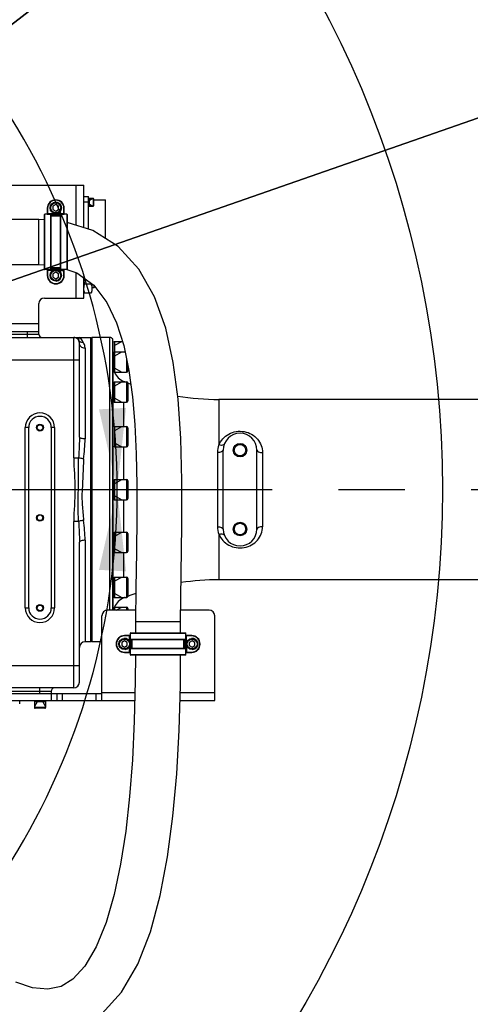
# Model space of a CAD drawing. Header units: millimetres. Extents: x 0 to 14268, y 0 to 10092.
# Tile 69 of 122: x 8060 to 8460, y 2017 to 2891. Entities that reach past the tile are written whole.
import ezdxf

# ---------------------------------------------------------------- set-up
doc = ezdxf.new("R2010")
doc.units = ezdxf.units.MM
doc.header["$LTSCALE"] = 784.74
doc.linetypes.add('CENTER', pattern=[0.6, 0.375, -0.075, 0.075, -0.075])
doc.layers.get('0').update_dxf_attribs({"linetype": 'CONTINUOUS'})
for name, color, linetype in [('204101000060_DXF_AXIS', 7, 'CONTINUOUS'), ('304103000039DXF_CONTINUOUS_LINE', 7, 'CONTINUOUS'), ('304103000191DXF_CONTINUOUS_LINE', 7, 'CONTINUOUS'), ('304104000630DXF_CONTINUOUS_LINE', 7, 'CONTINUOUS'), ('304105000432DXF_CONTINUOUS_LINE', 7, 'CONTINUOUS'), ('304105000433DXF_CONTINUOUS_LINE', 7, 'CONTINUOUS'), ('304109000016DXF_CONTINUOUS_LINE', 7, 'CONTINUOUS'), ('304110000696DXF_CONTINUOUS_LINE', 7, 'CONTINUOUS'), ('501023000016DXF_CONTINUOUS_LINE', 7, 'CONTINUOUS'), ('501023000027DXF_CONTINUOUS_LINE', 7, 'CONTINUOUS'), ('501023000035DXF_CONTINUOUS_LINE', 7, 'CONTINUOUS'), ('501023000078DXF_CONTINUOUS_LINE', 7, 'CONTINUOUS'), ('604006000001DXF_CONTINUOUS_LINE', 7, 'CONTINUOUS'), ('604006000006DXF_CONTINUOUS_LINE', 7, 'CONTINUOUS'), ('604006000008DXF_CONTINUOUS_LINE', 7, 'CONTINUOUS'), ('627001000013DXF_CONTINUOUS_LINE', 7, 'CONTINUOUS'), ('R210-1-XIANLDXF_CONTINUOUS_LINE', 7, 'CONTINUOUS'), ('运动范围-新_DXF_CONTINUOUS_LINE', 7, 'CONTINUOUS'), ('运动范围-新_DXF_DIMENSION', 7, 'CONTINUOUS')]:
    doc.layers.add(name, color=color, linetype=linetype)
doc.styles.get("Standard").update_dxf_attribs({"font": 'txt', "width": 0.7})
doc.dimstyles.new('DIMSTYLE_1', dxfattribs={"dimtxt": 108, "dimasz": 72, "dimexe": 1, "dimexo": 0, "dimgap": 4.5, "dimtad": 0, "dimtih": 1, "dimtoh": 1, "dimdec": 1, "dimdsep": 46, "dimtxsty": 'Standard', "dimblk": '_FILLED', "dimblk1": '_FILLED', "dimblk2": '_FILLED', "dimcen": 0.09, "dimclrt": 5, "dimazin": 2, "dimtp": 0.5, "dimtm": 0.5, "dimtfac": 1, "dimtdec": 65535, "dimtofl": 0, "dimtmove": 0, "dimatfit": 3, "dimldrblk": '_FILLED', "dimfxl": 0, "dimtolj": 1, "dimarcsym": 0})
doc.dimstyles.new('DIMSTYLE_6', dxfattribs={"dimtxt": 108, "dimasz": 72, "dimexe": 1, "dimexo": 0, "dimtad": 1, "dimdsep": 46, "dimtxsty": 'Standard', "dimblk": '_FILLED', "dimblk1": '_FILLED', "dimblk2": '_FILLED', "dimcen": 0.09, "dimclrt": 5, "dimazin": 2, "dimtp": 0.8, "dimtm": 0.8, "dimtfac": 1, "dimtofl": 0, "dimtmove": 0, "dimatfit": 3, "dimldrblk": '_FILLED', "dimfxl": 0, "dimtolj": 1, "dimarcsym": 0})
doc.dimstyles.new('DIMSTYLE_7', dxfattribs={"dimtxt": 108, "dimasz": 72, "dimexe": 1, "dimexo": 0, "dimtad": 1, "dimdsep": 46, "dimtxsty": 'Standard', "dimblk": '_FILLED', "dimblk1": '_FILLED', "dimblk2": '_FILLED', "dimcen": 0.09, "dimclrt": 5, "dimazin": 2, "dimtp": 2, "dimtm": 2, "dimtfac": 1, "dimtofl": 0, "dimtmove": 0, "dimatfit": 3, "dimldrblk": '_FILLED', "dimfxl": 0, "dimtolj": 1, "dimarcsym": 0})

# ---------------------------------------------------------------- blocks, each defined once
blk = doc.blocks.new('*D1')
at = {"layer": '运动范围-新_DXF_DIMENSION', "color": 2, "linetype": 'Continuous', "transparency": 16777216}
for start, end in [(100.63351, 165), (0, 63.53964)]:
    blk.add_arc((7521.37, 2473.77), 625.52, start, end, dxfattribs=at)
for points in [[(6928.38, 2707.79), (6917.17, 2635.66), (6951.16, 2700.26)], [(8130.76, 2544.96), (8146.88, 2473.77), (8154.72, 2546.34)]]:
    blk.add_solid(points, dxfattribs=at)
blk = doc.blocks.new('_FILLED')
at = {"color": 0, "linetype": 'ByBlock'}
blk.add_solid([(0, 0), (-1, 0.167), (-1, -0.167)], dxfattribs=at)
blk = doc.blocks.new('*D2')
at = {"layer": '运动范围-新_DXF_DIMENSION', "color": 2, "linetype": 'Continuous', "transparency": 16777216}
for start, end in [(296.46036, 360), (195, 259.36649)]:
    blk.add_arc((7521.37, 2473.77), 625.52, start, end, dxfattribs=at)
for points in [[(8154.72, 2401.2), (8146.88, 2473.77), (8130.76, 2402.58)], [(6951.16, 2247.28), (6917.17, 2311.87), (6928.38, 2239.75)]]:
    blk.add_solid(points, dxfattribs=at)
blk = doc.blocks.new('*D7')
at = {"layer": '运动范围-新_DXF_DIMENSION', "color": 2, "linetype": 'Continuous', "transparency": 16777216}
for p, q in [((7521.38, 2473.77), (8564, 3282.69)), ((8243.52, 3034.04), (7521.38, 2473.77)), ((8243.52, 3034.04), (8243.52, 3034.04))]:
    blk.add_line(p, q, dxfattribs=at)
at = {"layer": '运动范围-新_DXF_DIMENSION', "color": 2, "linetype": 'Continuous', "transparency": 16777216, "xscale": 72, "yscale": 72, "zscale": 72, "rotation": 217.805634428}
blk.add_blockref('_FILLED', (8243.52, 3034.04), dxfattribs=at)
blk = doc.blocks.new('*D8')
at = {"layer": '运动范围-新_DXF_DIMENSION', "color": 2, "linetype": 'Continuous', "transparency": 16777216}
for p, q in [((7521.38, 2473.77), (10628.18, 3556.87)), ((10055.22, 3357.12), (7521.38, 2473.77)), ((10055.22, 3357.12), (10055.22, 3357.12))]:
    blk.add_line(p, q, dxfattribs=at)
at = {"layer": '运动范围-新_DXF_DIMENSION', "color": 2, "linetype": 'Continuous', "transparency": 16777216, "xscale": 72, "yscale": 72, "zscale": 72, "rotation": 199.2197259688}
blk.add_blockref('_FILLED', (10055.22, 3357.12), dxfattribs=at)

msp = doc.modelspace()

# ---------------------------------------------------------------- linework, layer by layer
at = {"layer": '204101000060_DXF_AXIS', "color": 7, "linetype": 'CENTER'}
msp.add_line((7048.51, 2473.768), (9307.468, 2473.768), dxfattribs=at)
at = {"layer": '304103000039DXF_CONTINUOUS_LINE', "color": 7, "linetype": 'Continuous'}
for p, q in [((8124.383, 2608.768), (8123.383, 2607.768)), ((8140.383, 2608.768), (8124.383, 2608.768)), ((8124.383, 2608.768), (8124.383, 2338.768)), ((8142.883, 2366.768), (8142.883, 2607.426)), ((8143.383, 2569.081), (8143.383, 2578.145)), ((8143.383, 2529.339), (8143.383, 2551.591)), ((8560.205, 2553.768), (8237.191, 2553.768)), ((8143.383, 2482.565), (8143.383, 2511.849)), ((8240.883, 2438.768), (8240.883, 2508.768)), ((8270.883, 2438.768), (8270.883, 2508.768)), ((8143.383, 2435.686), (8143.383, 2464.97)), ((8143.383, 2395.945), (8143.383, 2418.196)), ((8560.205, 2393.768), (8237.191, 2393.768)), ((8143.383, 2369.39), (8143.383, 2378.454)), ((8124.383, 2338.768), (8123.383, 2339.768)), ((8133.383, 2338.768), (8124.383, 2338.768))]:
    msp.add_line(p, q, dxfattribs=at)
at = {"layer": '304103000039DXF_CONTINUOUS_LINE', "color": 9, "linetype": 'Continuous'}
for p, q in [((8140.383, 2366.768), (8140.383, 2608.768)), ((8152.885, 2569.388), (8152.885, 2569.776)), ((8152.885, 2529.646), (8152.885, 2551.388)), ((8237.191, 2553.768), (8237.191, 2513.405)), ((8152.885, 2482.768), (8152.885, 2511.646)), ((8235.854, 2506.709), (8235.854, 2440.826)), ((8275.883, 2506.709), (8275.883, 2440.826)), ((8152.885, 2435.889), (8152.885, 2464.768)), ((8237.191, 2434.13), (8237.191, 2393.768)), ((8152.885, 2396.147), (8152.885, 2417.889)), ((8152.885, 2377.759), (8152.885, 2378.147))]:
    msp.add_line(p, q, dxfattribs=at)
at = {"layer": '304103000039DXF_CONTINUOUS_LINE', "color": 7, "linetype": 'Continuous'}
for centre, radius in [((8255.883, 2508.768), 6), ((8255.883, 2508.768), 5.1), ((8255.883, 2438.768), 6), ((8255.883, 2438.768), 5.1)]:
    msp.add_circle(centre, radius, dxfattribs=at)
for centre, radius, start, end in [((8140.383, 2605.768), 3, 33.55731, 90), ((8158.383, 2583.732), 15, 202.52056, 248.496978), ((8237.191, 2783.768), 230, 248.496978, 248.783471), ((8237.191, 2783.768), 230, 249.40704, 250.103775), ((8237.191, 2783.768), 230, 260.842228, 270), ((8255.883, 2508.768), 15, 0, 180), ((8255.883, 2438.768), 15, 180, 360), ((8237.191, 2163.768), 230, 90, 98.422629), ((8158.383, 2363.803), 15, 111.503022, 157.47944), ((8237.191, 2163.768), 230, 111.216529, 111.503022), ((8237.191, 2163.768), 230, 108.730785, 110.59296)]:
    msp.add_arc(centre, radius, start, end, dxfattribs=at)
at = {"layer": '304103000039DXF_CONTINUOUS_LINE', "color": 9, "linetype": 'Continuous'}
for points, knots in [([(8237.191, 2513.405), (8238.799, 2517.381), (8245.428, 2524.608), (8259.742, 2526.765), (8272.42, 2519.915), (8275.883, 2510.95), (8275.883, 2506.709)], [0, 0, 0, 0, 0.2424386, 0.5074497, 0.7602331, 1, 1, 1, 1]), ([(8240.883, 2508.768), (8240.883, 2508.076), (8238.805, 2506.814), (8237.055, 2506.706), (8235.854, 2506.709)], [0, 0, 0, 0, 0.3653766, 1, 1, 1, 1]), ([(8241.864, 2514.104), (8241.769, 2513.853), (8240.521, 2512.597), (8238.522, 2513.023), (8237.191, 2513.405)], [0, 0, 0, 0, 0.1625616, 1, 1, 1, 1]), ([(8270.883, 2508.768), (8270.883, 2508.079), (8272.946, 2506.819), (8274.687, 2506.709), (8275.883, 2506.709)], [0, 0, 0, 0, 0.3653757, 1, 1, 1, 1]), ([(8235.854, 2440.826), (8237.055, 2440.829), (8238.805, 2440.722), (8240.883, 2439.459), (8240.883, 2438.768)], [0, 0, 0, 0, 0.6346171, 1, 1, 1, 1]), ([(8237.191, 2434.13), (8238.799, 2430.155), (8245.427, 2422.928), (8259.739, 2420.771), (8272.419, 2427.618), (8275.883, 2436.584), (8275.883, 2440.826)], [0, 0, 0, 0, 0.2424098, 0.5073895, 0.7601857, 1, 1, 1, 1]), ([(8275.883, 2440.826), (8274.687, 2440.826), (8272.946, 2440.716), (8270.883, 2439.456), (8270.883, 2438.768)], [0, 0, 0, 0, 0.6346249, 1, 1, 1, 1]), ([(8237.191, 2434.13), (8237.717, 2434.281), (8239.186, 2434.61), (8241.482, 2434.437), (8241.864, 2433.431)], [0, 0, 0, 0, 0.3371395, 1, 1, 1, 1])]:
    msp.add_open_spline(points, degree=3, knots=knots, dxfattribs=at)
for points in [[(8237.191, 2513.405), (8236.322, 2511.302), (8235.854, 2508.985), (8235.854, 2506.709)], [(8235.854, 2440.826), (8235.854, 2438.55), (8236.322, 2436.234), (8237.191, 2434.13)]]:
    msp.add_open_spline(points, degree=3, dxfattribs=at)
at = {"layer": '304103000191DXF_CONTINUOUS_LINE', "color": 9, "linetype": 'Continuous'}
for p, q in [((8067.383, 2608.768), (8067.383, 2613.768)), ((8007.383, 2611.768), (8077.383, 2611.768)), ((8108.383, 2502.07), (8108.383, 2608.768)), ((8118.383, 2599.125), (8118.383, 2518.749)), ((8113.383, 2588.768), (7987.383, 2588.768)), ((8068.383, 2528.768), (8065.383, 2528.768)), ((8065.383, 2368.768), (8065.383, 2528.768)), ((8091.383, 2528.768), (8088.383, 2528.768)), ((8091.383, 2528.768), (8091.383, 2368.768)), ((8108.383, 2502.07), (8112.681, 2502.07)), ((8112.681, 2445.466), (8108.383, 2445.466)), ((8108.383, 2297.768), (8108.383, 2445.466)), ((8118.383, 2428.786), (8118.383, 2338.768)), ((8065.383, 2368.768), (8068.383, 2368.768)), ((8088.383, 2368.768), (8091.383, 2368.768)), ((7987.383, 2317.768), (8113.383, 2317.768)), ((8078.383, 2292.768), (8078.383, 2297.768)), ((8088.383, 2294.768), (8018.383, 2294.768))]:
    msp.add_line(p, q, dxfattribs=at)
at = {"layer": '304103000191DXF_CONTINUOUS_LINE', "color": 7, "linetype": 'Continuous'}
for p, q in [((8077.383, 2611.768), (8077.383, 2613.768)), ((7987.383, 2608.768), (8123.383, 2608.768)), ((8112.658, 2606.36), (8113.089, 2607.79)), ((8113.089, 2607.79), (8113.383, 2608.768)), ((8113.383, 2520.415), (8113.383, 2603.768)), ((8123.383, 2338.768), (8123.383, 2608.768)), ((8068.383, 2368.768), (8068.383, 2528.768)), ((8088.383, 2528.768), (8088.383, 2368.768)), ((8113.383, 2302.768), (8113.383, 2427.12)), ((8123.383, 2338.768), (8118.383, 2338.768)), ((8108.383, 2297.768), (7987.383, 2297.768)), ((8088.383, 2294.768), (8088.383, 2292.768))]:
    msp.add_line(p, q, dxfattribs=at)
for centre, radius in [((8078.383, 2528.768), 3), ((8078.383, 2528.768), 2.5), ((8078.383, 2448.768), 3), ((8078.383, 2448.768), 2.5), ((8078.383, 2368.768), 3), ((8078.383, 2368.768), 2.5)]:
    msp.add_circle(centre, radius, dxfattribs=at)
for centre, radius, start, end in [((8080.383, 2611.768), 3, 180, 270), ((8108.383, 2603.768), 5, 0, 90.000002), ((8078.383, 2528.768), 10, 0, 180), ((8078.383, 2368.768), 10, 180, 360), ((8118.383, 2333.768), 5, 90, 180), ((8091.383, 2294.768), 3, 90, 180), ((8108.383, 2302.768), 5, 270, 360)]:
    msp.add_arc(centre, radius, start, end, dxfattribs=at)
at = {"layer": '304103000191DXF_CONTINUOUS_LINE', "color": 9, "linetype": 'Continuous'}
for centre, radius, start, end in [((8116.606, 2608.779), 4.633, 231.290862, 236.930235), ((8078.383, 2528.768), 13, 0, 180), ((8078.383, 2368.768), 13, 180, 360)]:
    msp.add_arc(centre, radius, start, end, dxfattribs=at)
at = {"layer": '304103000191DXF_CONTINUOUS_LINE', "color": 7, "linetype": 'Continuous'}
msp.add_open_spline([(8113.708, 2605.164), (8113.294, 2605.496), (8112.933, 2605.906), (8112.658, 2606.36)], degree=3, dxfattribs=at)
for points, knots in [([(8116.934, 2604.124), (8116.357, 2605.34), (8115.447, 2606.885), (8114.016, 2608.768), (8113.383, 2608.768)], [0, 0, 0, 0, 0.6801284, 1, 1, 1, 1]), ([(8112.681, 2445.466), (8112.076, 2454.879), (8112.41, 2469.055), (8112.536, 2485.568), (8112.52, 2494.998), (8112.433, 2499.728), (8112.681, 2502.07)], [0, 0, 0, 0, 0.4998864, 0.750173, 0.8751926, 1, 1, 1, 1]), ([(8116.979, 2501.059), (8116.534, 2501.111), (8115.081, 2501.333), (8113.61, 2501.633), (8112.681, 2502.07)], [0, 0, 0, 0, 0.303993, 1, 1, 1, 1]), ([(8116.979, 2501.059), (8116.681, 2491.953), (8116.324, 2480.563), (8115.425, 2466.885), (8116.084, 2457.785), (8116.796, 2451.005), (8116.979, 2446.476)], [0, 0, 0, 0, 0.5000351, 0.6258545, 0.7512724, 1, 1, 1, 1]), ([(8116.979, 2446.476), (8116.561, 2446.427), (8115.107, 2446.209), (8113.634, 2445.914), (8112.681, 2445.466)], [0, 0, 0, 0, 0.2855529, 1, 1, 1, 1])]:
    msp.add_open_spline(points, degree=3, knots=knots, dxfattribs=at)
at = {"layer": '304103000191DXF_CONTINUOUS_LINE', "color": 9, "linetype": 'Continuous'}
for points, knots in [([(8118.383, 2599.125), (8117.12, 2599.125), (8114.54, 2600.031), (8113.383, 2602.569), (8113.383, 2603.768)], [0, 0, 0, 0, 0.5130857, 1, 1, 1, 1]), ([(8118.383, 2599.125), (8118.383, 2599.6), (8118.251, 2601.348), (8117.612, 2603.046), (8116.934, 2604.124)], [0, 0, 0, 0, 0.2716124, 1, 1, 1, 1]), ([(8113.383, 2520.415), (8113.383, 2519.152), (8113.311, 2513.032), (8112.978, 2506.918), (8112.681, 2502.07)], [0, 0, 0, 0, 0.2063467, 1, 1, 1, 1]), ([(8118.383, 2518.749), (8117.193, 2518.749), (8115.62, 2518.842), (8113.383, 2519.789), (8113.383, 2520.415)], [0, 0, 0, 0, 0.65505, 1, 1, 1, 1]), ([(8108.383, 2502.07), (8108.383, 2492.63), (8110.383, 2473.768), (8108.383, 2454.906), (8108.383, 2445.466)], [0, 0, 0, 0, 0.4999993, 1, 1, 1, 1]), ([(8112.681, 2445.466), (8112.791, 2443.667), (8113.145, 2437.557), (8113.383, 2431.438), (8113.383, 2427.12)], [0, 0, 0, 0, 0.2945149, 1, 1, 1, 1]), ([(8118.383, 2428.786), (8117.193, 2428.786), (8115.62, 2428.693), (8113.383, 2427.746), (8113.383, 2427.12)], [0, 0, 0, 0, 0.6550472, 1, 1, 1, 1])]:
    msp.add_open_spline(points, degree=3, knots=knots, dxfattribs=at)
for points in [[(8116.934, 2604.125), (8115.948, 2604.084), (8114.904, 2604.358), (8114.078, 2604.897)], [(8116.979, 2501.059), (8117.726, 2506.927), (8118.383, 2512.834), (8118.383, 2518.749)], [(8118.383, 2428.786), (8118.383, 2434.701), (8117.726, 2440.608), (8116.979, 2446.476)]]:
    msp.add_open_spline(points, degree=3, dxfattribs=at)
at = {"layer": '304104000630DXF_CONTINUOUS_LINE', "color": 7, "linetype": 'Continuous'}
msp.add_line((8060.394, 2283.768), (8060.394, 2286.768), dxfattribs=at)
at = {"layer": '304105000432DXF_CONTINUOUS_LINE', "color": 7, "linetype": 'Continuous'}
for p, q in [((8133.383, 2286.768), (8133.383, 2361.768)), ((8163.254, 2366.768), (8138.383, 2366.768)), ((8228.383, 2366.768), (8203.28, 2366.768)), ((8233.383, 2286.768), (8233.383, 2361.768)), ((8013.383, 2292.768), (8133.383, 2292.768)), ((8093.383, 2292.768), (8093.383, 2286.768)), ((8013.383, 2286.768), (8162.553, 2286.768)), ((8202.558, 2286.768), (8233.383, 2286.768))]:
    msp.add_line(p, q, dxfattribs=at)
at = {"layer": '304105000432DXF_CONTINUOUS_LINE', "color": 9, "linetype": 'Continuous'}
for p, q in [((8088.383, 2292.768), (8088.383, 2286.768)), ((8098.383, 2286.768), (8098.383, 2292.768)), ((8128.383, 2286.768), (8128.383, 2292.768)), ((8133.383, 2293.768), (8162.728, 2293.768)), ((8202.755, 2293.768), (8233.383, 2293.768))]:
    msp.add_line(p, q, dxfattribs=at)
at = {"layer": '304105000432DXF_CONTINUOUS_LINE', "color": 7, "linetype": 'Continuous'}
for centre, start, end in [((8138.383, 2361.768), 90, 180), ((8228.383, 2361.768), 0, 90)]:
    msp.add_arc(centre, 5, start, end, dxfattribs=at)
at = {"layer": '304105000433DXF_CONTINUOUS_LINE', "color": 7, "linetype": 'Continuous'}
for p, q in [((8012.383, 2743.768), (8117.383, 2743.768)), ((8117.383, 2706.238), (8117.383, 2743.768)), ((8117.383, 2643.768), (8117.383, 2661.561)), ((8077.383, 2613.768), (8077.383, 2638.768)), ((8082.383, 2643.768), (8117.383, 2643.768)), ((8077.383, 2613.768), (8007.383, 2613.768))]:
    msp.add_line(p, q, dxfattribs=at)
at = {"layer": '304105000433DXF_CONTINUOUS_LINE', "color": 9, "linetype": 'Continuous'}
for p, q in [((8110.383, 2708.41), (8110.383, 2743.768)), ((8110.383, 2643.768), (8110.383, 2666.453)), ((8077.383, 2620.768), (8007.383, 2620.768))]:
    msp.add_line(p, q, dxfattribs=at)
at = {"layer": '304105000433DXF_CONTINUOUS_LINE', "color": 7, "linetype": 'Continuous'}
msp.add_arc((8082.383, 2638.768), 5, 90, 180, dxfattribs=at)
at = {"layer": '304109000016DXF_CONTINUOUS_LINE', "color": 7, "linetype": 'Continuous'}
for p, q in [((8082.383, 2669.368), (8082.383, 2717.768)), ((8088.083, 2718.068), (8082.683, 2718.068)), ((8084.883, 2723.368), (8084.883, 2718.068)), ((8085.183, 2718.568), (8099.583, 2718.568)), ((8088.383, 2669.368), (8088.383, 2717.768)), ((8096.383, 2717.768), (8096.383, 2669.368)), ((8102.083, 2718.068), (8096.683, 2718.068)), ((8099.883, 2718.068), (8099.883, 2723.368)), ((8102.383, 2717.768), (8102.383, 2669.368)), ((8096.383, 2716.514), (8088.383, 2716.514)), ((8096.383, 2716.468), (8088.383, 2716.468)), ((8088.083, 2669.068), (8082.683, 2669.068)), ((8084.883, 2669.068), (8084.883, 2663.768)), ((8090.988, 2668.568), (8085.183, 2668.568)), ((8096.383, 2670.668), (8088.383, 2670.668)), ((8096.383, 2670.622), (8088.383, 2670.622)), ((8099.583, 2668.568), (8093.778, 2668.568)), ((8102.083, 2669.068), (8096.683, 2669.068)), ((8099.883, 2663.768), (8099.883, 2669.068)), ((8158.683, 2344.268), (8153.383, 2344.268)), ((8158.183, 2338.163), (8158.183, 2343.968)), ((8158.683, 2341.068), (8158.683, 2346.468)), ((8158.983, 2346.768), (8207.383, 2346.768)), ((8207.683, 2341.068), (8207.683, 2346.468)), ((8212.983, 2344.268), (8207.683, 2344.268)), ((8208.183, 2343.968), (8208.183, 2329.568)), ((8158.183, 2329.568), (8158.183, 2335.373)), ((8158.983, 2340.768), (8207.383, 2340.768)), ((8207.383, 2332.768), (8158.983, 2332.768)), ((8160.237, 2332.768), (8160.237, 2340.768)), ((8160.283, 2332.768), (8160.283, 2340.768)), ((8206.083, 2332.768), (8206.083, 2340.768)), ((8206.129, 2332.768), (8206.129, 2340.768)), ((8153.383, 2329.268), (8158.683, 2329.268)), ((8158.683, 2327.068), (8158.683, 2332.468)), ((8207.383, 2326.768), (8158.983, 2326.768)), ((8207.683, 2327.068), (8207.683, 2332.468)), ((8207.683, 2329.268), (8212.983, 2329.268))]:
    msp.add_line(p, q, dxfattribs=at)
at = {"layer": '304109000016DXF_CONTINUOUS_LINE', "color": 9, "linetype": 'Continuous'}
for p, q in [((8082.683, 2669.068), (8082.683, 2718.068)), ((8085.183, 2723.368), (8084.883, 2723.368)), ((8084.883, 2718.868), (8091.398, 2718.868)), ((8084.883, 2718.268), (8099.883, 2718.268)), ((8085.183, 2723.368), (8085.183, 2718.068)), ((8088.083, 2669.068), (8088.083, 2718.068)), ((8096.383, 2717.468), (8088.383, 2717.468)), ((8093.368, 2718.868), (8099.883, 2718.868)), ((8096.683, 2718.068), (8096.683, 2669.068)), ((8099.583, 2723.368), (8099.883, 2723.368)), ((8099.583, 2718.068), (8099.583, 2723.368)), ((8102.083, 2718.068), (8102.083, 2669.068)), ((8084.883, 2668.868), (8099.883, 2668.868)), ((8090.205, 2668.268), (8084.883, 2668.268)), ((8085.183, 2669.068), (8085.183, 2663.768)), ((8096.383, 2669.668), (8088.383, 2669.668)), ((8094.56, 2668.268), (8099.883, 2668.268)), ((8099.583, 2663.768), (8099.583, 2669.068)), ((8085.183, 2663.768), (8084.883, 2663.768)), ((8099.583, 2663.768), (8099.883, 2663.768)), ((8153.383, 2343.968), (8153.383, 2344.268)), ((8158.683, 2343.968), (8153.383, 2343.968)), ((8157.883, 2338.945), (8157.883, 2344.268)), ((8158.483, 2329.268), (8158.483, 2344.268)), ((8158.683, 2346.468), (8207.683, 2346.468)), ((8212.983, 2343.968), (8207.683, 2343.968)), ((8207.883, 2329.268), (8207.883, 2344.268)), ((8208.483, 2337.751), (8208.483, 2344.268)), ((8212.983, 2343.968), (8212.983, 2344.268)), ((8157.883, 2329.268), (8157.883, 2334.59)), ((8158.683, 2341.068), (8207.683, 2341.068)), ((8159.283, 2332.768), (8159.283, 2340.768)), ((8207.083, 2332.768), (8207.083, 2340.768)), ((8208.483, 2335.784), (8208.483, 2329.268)), ((8153.383, 2329.568), (8158.683, 2329.568)), ((8153.383, 2329.568), (8153.383, 2329.268)), ((8207.683, 2332.468), (8158.683, 2332.468)), ((8207.683, 2327.068), (8158.683, 2327.068)), ((8207.683, 2329.568), (8212.983, 2329.568)), ((8212.983, 2329.568), (8212.983, 2329.268))]:
    msp.add_line(p, q, dxfattribs=at)
at = {"layer": '304109000016DXF_CONTINUOUS_LINE', "color": 7, "linetype": 'Continuous'}
for centre, radius, start, end in [((8092.383, 2723.368), 7.5, 0, 180), ((8082.683, 2717.768), 0.3, 90, 180), ((8085.183, 2718.868), 0.3, 180, 270), ((8088.083, 2717.768), 0.3, 0, 90), ((8096.683, 2717.768), 0.3, 90, 180), ((8099.583, 2718.868), 0.3, 270, 360), ((8102.083, 2717.768), 0.3, 0, 90), ((8082.683, 2669.368), 0.3, 180, 270), ((8085.183, 2668.268), 0.3, 90, 180), ((8088.083, 2669.368), 0.3, 270, 360), ((8096.683, 2669.368), 0.3, 180, 270), ((8099.583, 2668.268), 0.3, 0, 90), ((8102.083, 2669.368), 0.3, 270, 360), ((8092.383, 2663.768), 7.5, 180, 360), ((8153.383, 2336.768), 7.5, 90, 270), ((8157.883, 2343.968), 0.3, 0, 90), ((8158.983, 2346.468), 0.3, 90, 180), ((8207.383, 2346.468), 0.3, 0, 90), ((8208.483, 2343.968), 0.3, 90, 180), ((8212.983, 2336.768), 7.5, 270, 90), ((8158.983, 2341.068), 0.3, 180, 270), ((8158.983, 2332.468), 0.3, 90, 180), ((8207.383, 2341.068), 0.3, 270, 360), ((8207.383, 2332.468), 0.3, 0, 90), ((8157.883, 2329.568), 0.3, 270, 360), ((8158.983, 2327.068), 0.3, 180, 270), ((8207.383, 2327.068), 0.3, 270, 360), ((8208.483, 2329.568), 0.3, 180, 270)]:
    msp.add_arc(centre, radius, start, end, dxfattribs=at)
at = {"layer": '304109000016DXF_CONTINUOUS_LINE', "color": 9, "linetype": 'Continuous'}
for centre, start, end in [((8092.383, 2723.368), 0, 180), ((8092.383, 2663.768), 180, 360), ((8153.383, 2336.768), 90, 270), ((8212.983, 2336.768), 270, 90)]:
    msp.add_arc(centre, 7.2, start, end, dxfattribs=at)
at = {"layer": '304110000696DXF_CONTINUOUS_LINE', "color": 7, "linetype": 'Continuous'}
for p, q in [((8117.383, 2733.768), (8121.383, 2733.768)), ((8121.383, 2704.997), (8121.383, 2733.768)), ((8125.883, 2730.768), (8136.383, 2730.768)), ((8136.383, 2696.716), (8136.383, 2730.768))]:
    msp.add_line(p, q, dxfattribs=at)
at = {"layer": '304110000696DXF_CONTINUOUS_LINE', "color": 9, "linetype": 'Continuous'}
msp.add_line((8121.383, 2728.768), (8117.383, 2728.768), dxfattribs=at)
at = {"layer": '501023000016DXF_CONTINUOUS_LINE', "color": 7, "linetype": 'Continuous'}
for p, q in [((8121.883, 2732.268), (8125.483, 2732.268)), ((8121.883, 2732.268), (8121.883, 2725.268)), ((8125.883, 2731.868), (8125.883, 2725.668)), ((8121.883, 2725.268), (8125.483, 2725.268))]:
    msp.add_line(p, q, dxfattribs=at)
at = {"layer": '501023000016DXF_CONTINUOUS_LINE', "color": 2, "linetype": 'Continuous'}
for p, q in [((8122.383, 2730.556), (8125.347, 2732.268)), ((8122.383, 2726.979), (8125.347, 2725.268))]:
    msp.add_line(p, q, dxfattribs=at)
at = {"layer": '501023000016DXF_CONTINUOUS_LINE', "color": 9, "linetype": 'Continuous'}
msp.add_line((8125.483, 2732.268), (8125.483, 2725.268), dxfattribs=at)
at = {"layer": '501023000016DXF_CONTINUOUS_LINE', "color": 7, "linetype": 'Continuous'}
for centre, start, end in [((8125.483, 2731.868), 0, 90), ((8125.483, 2725.668), 270, 360)]:
    msp.add_arc(centre, 0.4, start, end, dxfattribs=at)
at = {"layer": '501023000027DXF_CONTINUOUS_LINE', "color": 7, "linetype": 'Continuous'}
for p, q in [((8092.383, 2726.654), (8089.883, 2725.211)), ((8094.883, 2725.211), (8092.383, 2726.654)), ((8089.883, 2725.211), (8089.883, 2722.324)), ((8089.883, 2722.324), (8092.383, 2720.881)), ((8092.383, 2720.881), (8094.883, 2722.324)), ((8094.883, 2722.324), (8094.883, 2725.211)), ((8092.383, 2666.654), (8089.883, 2665.211)), ((8089.883, 2665.211), (8089.883, 2662.324)), ((8094.883, 2665.211), (8092.383, 2666.654)), ((8094.883, 2662.324), (8094.883, 2665.211)), ((8089.883, 2662.324), (8092.383, 2660.881)), ((8092.383, 2660.881), (8094.883, 2662.324)), ((8153.383, 2339.654), (8150.883, 2338.211)), ((8150.883, 2338.211), (8150.883, 2335.324)), ((8150.883, 2335.324), (8153.383, 2333.881)), ((8155.883, 2338.211), (8153.383, 2339.654)), ((8153.383, 2333.881), (8155.883, 2335.324)), ((8155.883, 2335.324), (8155.883, 2338.211)), ((8213.383, 2339.654), (8210.883, 2338.211)), ((8210.883, 2338.211), (8210.883, 2335.324)), ((8210.883, 2335.324), (8213.383, 2333.881)), ((8215.883, 2338.211), (8213.383, 2339.654)), ((8213.383, 2333.881), (8215.883, 2335.324)), ((8215.883, 2335.324), (8215.883, 2338.211))]:
    msp.add_line(p, q, dxfattribs=at)
for centre in [(8092.383, 2723.768), (8092.383, 2663.768), (8153.383, 2336.768), (8213.383, 2336.768)]:
    msp.add_circle(centre, 5, dxfattribs=at)
at = {"layer": '501023000027DXF_CONTINUOUS_LINE', "color": 9, "linetype": 'Continuous'}
for centre in [(8092.383, 2723.768), (8092.383, 2663.768), (8153.383, 2336.768), (8213.383, 2336.768)]:
    msp.add_circle(centre, 4.4, dxfattribs=at)
at = {"layer": '501023000035DXF_CONTINUOUS_LINE', "color": 7, "linetype": 'Continuous'}
for p, q in [((8144.383, 2605.268), (8151.469, 2605.268)), ((8144.383, 2605.267), (8144.383, 2595.943)), ((8144.383, 2595.943), (8153.834, 2595.943)), ((8144.383, 2595.943), (8144.383, 2577.943)), ((8144.383, 2577.943), (8155.183, 2577.943)), ((8156.383, 2583.895), (8156.383, 2579.143)), ((8144.383, 2569.388), (8155.183, 2569.388)), ((8144.383, 2569.388), (8144.383, 2551.388)), ((8156.383, 2568.188), (8156.383, 2552.588)), ((8144.383, 2551.388), (8155.183, 2551.388)), ((8144.383, 2529.646), (8155.183, 2529.646)), ((8144.383, 2529.646), (8144.383, 2511.646)), ((8156.383, 2528.446), (8156.383, 2512.846)), ((8144.383, 2511.646), (8155.183, 2511.646)), ((8144.383, 2482.768), (8155.183, 2482.768)), ((8144.383, 2482.767), (8144.383, 2464.768)), ((8156.383, 2481.568), (8156.383, 2465.968)), ((8144.383, 2464.768), (8155.183, 2464.768)), ((8144.383, 2435.889), (8155.183, 2435.889)), ((8144.383, 2435.889), (8144.383, 2417.889)), ((8156.383, 2434.689), (8156.383, 2419.089)), ((8144.383, 2417.889), (8155.183, 2417.889)), ((8144.383, 2396.147), (8155.183, 2396.147)), ((8144.383, 2396.147), (8144.383, 2378.147)), ((8156.383, 2394.947), (8156.383, 2379.349)), ((8144.383, 2378.147), (8155.183, 2378.147)), ((8144.383, 2369.592), (8155.183, 2369.592)), ((8144.383, 2369.592), (8144.383, 2366.768)), ((8156.383, 2368.392), (8156.383, 2366.768))]:
    msp.add_line(p, q, dxfattribs=at)
at = {"layer": '501023000035DXF_CONTINUOUS_LINE', "color": 2, "linetype": 'Continuous'}
for p, q in [((8144.883, 2601.806), (8150.878, 2605.268)), ((8144.883, 2592.482), (8150.878, 2595.943)), ((8144.883, 2581.404), (8150.878, 2577.943)), ((8144.883, 2565.927), (8150.878, 2569.388)), ((8144.883, 2554.85), (8150.878, 2551.388)), ((8144.883, 2526.185), (8150.878, 2529.646)), ((8144.883, 2515.108), (8150.878, 2511.646)), ((8144.883, 2479.306), (8150.878, 2482.768)), ((8144.883, 2468.229), (8150.878, 2464.768)), ((8144.883, 2432.428), (8150.878, 2435.889)), ((8144.883, 2421.35), (8150.878, 2417.889)), ((8144.883, 2392.686), (8150.878, 2396.147)), ((8144.883, 2381.608), (8150.878, 2378.147)), ((8145.985, 2366.768), (8150.878, 2369.592))]:
    msp.add_line(p, q, dxfattribs=at)
at = {"layer": '501023000035DXF_CONTINUOUS_LINE', "color": 9, "linetype": 'Continuous'}
for p, q in [((8155.183, 2589.568), (8155.183, 2577.943)), ((8155.183, 2569.388), (8155.183, 2551.388)), ((8155.183, 2529.646), (8155.183, 2511.646)), ((8155.183, 2482.768), (8155.183, 2464.768)), ((8155.183, 2435.889), (8155.183, 2417.889)), ((8155.183, 2396.147), (8155.183, 2378.147)), ((8155.183, 2369.592), (8155.183, 2366.768))]:
    msp.add_line(p, q, dxfattribs=at)
at = {"layer": '501023000035DXF_CONTINUOUS_LINE', "color": 7, "linetype": 'Continuous'}
for centre, start, end in [((8155.183, 2579.143), 270, 360), ((8155.183, 2568.188), 0, 90), ((8155.183, 2552.588), 270, 360), ((8155.183, 2528.446), 0, 90), ((8155.183, 2512.846), 270, 360), ((8155.183, 2481.568), 0, 90), ((8155.183, 2465.968), 270, 360), ((8155.183, 2434.689), 0, 90), ((8155.183, 2419.089), 270, 360), ((8155.183, 2394.947), 0, 90), ((8155.183, 2379.347), 270, 360), ((8155.183, 2368.392), 0, 90)]:
    msp.add_arc(centre, 1.2, start, end, dxfattribs=at)
at = {"layer": '501023000078DXF_CONTINUOUS_LINE', "color": 7, "linetype": 'Continuous'}
for p, q in [((8083.383, 2285.768), (8073.383, 2285.768)), ((8073.383, 2285.768), (8073.383, 2280.368)), ((8083.383, 2285.768), (8083.383, 2280.368)), ((8082.783, 2279.768), (8073.983, 2279.768))]:
    msp.add_line(p, q, dxfattribs=at)
at = {"layer": '501023000078DXF_CONTINUOUS_LINE', "color": 2, "linetype": 'Continuous'}
for p, q in [((8075.752, 2285.368), (8073.383, 2281.264)), ((8081.014, 2285.368), (8083.383, 2281.264))]:
    msp.add_line(p, q, dxfattribs=at)
at = {"layer": '501023000078DXF_CONTINUOUS_LINE', "color": 9, "linetype": 'Continuous'}
msp.add_line((8083.383, 2280.368), (8073.383, 2280.368), dxfattribs=at)
at = {"layer": '501023000078DXF_CONTINUOUS_LINE', "color": 7, "linetype": 'Continuous'}
for centre, start, end in [((8073.983, 2280.368), 180, 270), ((8082.783, 2280.368), 270, 360)]:
    msp.add_arc(centre, 0.6, start, end, dxfattribs=at)
at = {"layer": '604006000001DXF_CONTINUOUS_LINE', "color": 7, "linetype": 'Continuous'}
for p, q in [((8121.832, 2732.268), (8121.383, 2732.049)), ((8121.832, 2732.268), (8121.832, 2725.268)), ((8121.883, 2732.164), (8121.832, 2732.268)), ((8121.832, 2725.268), (8121.383, 2725.486)), ((8121.883, 2725.371), (8121.832, 2725.268))]:
    msp.add_line(p, q, dxfattribs=at)
at = {"layer": '604006000006DXF_CONTINUOUS_LINE', "color": 7, "linetype": 'Continuous'}
for p, q in [((8073.66, 2286.768), (8073.383, 2285.807)), ((8073.383, 2285.807), (8083.383, 2285.807)), ((8073.383, 2285.807), (8073.519, 2285.768)), ((8083.106, 2286.768), (8083.383, 2285.807)), ((8083.383, 2285.807), (8083.247, 2285.768))]:
    msp.add_line(p, q, dxfattribs=at)
for centre in [(8092.383, 2723.768), (8092.383, 2663.768), (8153.383, 2336.768), (8213.383, 2336.768)]:
    msp.add_arc(centre, 5, 275.346061, 95.346061, dxfattribs=at)
at = {"layer": '604006000008DXF_CONTINUOUS_LINE', "color": 7, "linetype": 'Continuous'}
for p, q in [((8142.883, 2604.961), (8144.351, 2605.268)), ((8144.351, 2605.268), (8144.351, 2595.943)), ((8144.352, 2605.261), (8144.383, 2605.116)), ((8142.883, 2595.636), (8144.351, 2595.943)), ((8144.351, 2577.943), (8144.351, 2595.943)), ((8144.352, 2595.936), (8144.383, 2595.791)), ((8142.883, 2578.25), (8144.351, 2577.943)), ((8144.352, 2577.949), (8144.383, 2578.095)), ((8142.883, 2569.081), (8144.351, 2569.388)), ((8144.351, 2551.388), (8144.351, 2569.388)), ((8144.352, 2569.382), (8144.383, 2569.236)), ((8142.883, 2551.695), (8144.351, 2551.388)), ((8144.352, 2551.395), (8144.383, 2551.54)), ((8144.351, 2529.646), (8142.883, 2529.339)), ((8144.351, 2529.646), (8144.351, 2511.646)), ((8144.383, 2529.494), (8144.352, 2529.64)), ((8144.351, 2511.646), (8142.883, 2511.953)), ((8144.383, 2511.798), (8144.352, 2511.653)), ((8142.883, 2482.461), (8144.351, 2482.768)), ((8144.351, 2464.768), (8144.351, 2482.768)), ((8144.352, 2482.761), (8144.383, 2482.616)), ((8142.883, 2465.075), (8144.351, 2464.768)), ((8144.352, 2464.774), (8144.383, 2464.919)), ((8142.883, 2435.582), (8144.351, 2435.889)), ((8144.351, 2417.889), (8144.351, 2435.889)), ((8144.352, 2435.883), (8144.383, 2435.737)), ((8142.883, 2418.196), (8144.351, 2417.889)), ((8144.352, 2417.895), (8144.383, 2418.041)), ((8142.883, 2395.84), (8144.351, 2396.147)), ((8144.351, 2378.147), (8144.351, 2396.147)), ((8144.352, 2396.141), (8144.383, 2395.995)), ((8142.883, 2378.454), (8144.351, 2378.147)), ((8144.352, 2378.154), (8144.383, 2378.299)), ((8142.883, 2369.285), (8144.351, 2369.592)), ((8144.351, 2366.768), (8144.351, 2369.592)), ((8144.352, 2369.586), (8144.383, 2369.441))]:
    msp.add_line(p, q, dxfattribs=at)
at = {"layer": '627001000013DXF_CONTINUOUS_LINE', "color": 7, "linetype": 'Continuous'}
for p, q in [((8123.823, 2655.973), (8117.942, 2655.973)), ((8124.383, 2656.353), (8124.383, 2650.268)), ((8117.383, 2650.268), (8117.942, 2648.179)), ((8123.823, 2648.179), (8117.942, 2648.179)), ((8124.383, 2650.268), (8123.823, 2648.179)), ((8126.219, 2652.768), (8124.383, 2652.768)), ((8126.219, 2654.897), (8126.219, 2652.768)), ((8126.833, 2653.381), (8126.219, 2652.768)), ((8126.833, 2654.087), (8126.833, 2653.381))]:
    msp.add_line(p, q, dxfattribs=at)
for centre, radius, start, end in [((8168.505, 2663.776), 51.122, 180.008907, 182.528541), ((8047.696, 2666.177), 76.808, 352.365929, 352.91457)]:
    msp.add_arc(centre, radius, start, end, dxfattribs=at)
for points, knots in [([(8117.383, 2652.076), (8117.383, 2653.058), (8117.545, 2654.375), (8117.856, 2655.652), (8117.942, 2655.973)], [0, 0, 0, 0, 0.7468164, 1, 1, 1, 1]), ([(8123.823, 2655.973), (8123.909, 2655.652), (8124.221, 2654.375), (8124.383, 2653.058), (8124.383, 2652.076)], [0, 0, 0, 0, 0.2531836, 1, 1, 1, 1]), ([(8124.383, 2652.076), (8124.383, 2651.095), (8124.221, 2649.777), (8123.909, 2648.501), (8123.823, 2648.179)], [0, 0, 0, 0, 0.7468164, 1, 1, 1, 1])]:
    msp.add_open_spline(points, degree=3, knots=knots, dxfattribs=at)
for points in [[(8117.942, 2655.973), (8117.696, 2657.814), (8117.514, 2659.665), (8117.433, 2661.52)], [(8117.508, 2650.282), (8117.427, 2650.876), (8117.383, 2651.477), (8117.383, 2652.076)], [(8117.942, 2648.179), (8117.757, 2648.871), (8117.606, 2649.573), (8117.508, 2650.282)]]:
    msp.add_open_spline(points, degree=3, dxfattribs=at)
at = {"layer": 'R210-1-XIANLDXF_CONTINUOUS_LINE', "color": 7, "linetype": 'Continuous'}
for p, q in [((8077.383, 2713.568), (8012.383, 2713.568)), ((8082.383, 2713.14), (8077.383, 2713.568)), ((8012.383, 2673.568), (8077.383, 2673.568)), ((8077.383, 2673.568), (8082.414, 2673.13)), ((8152.651, 2601.539), (8157.297, 2579.572)), ((8163.183, 2356.768), (8163.183, 2346.768)), ((8203.183, 2346.768), (8203.183, 2356.768))]:
    msp.add_line(p, q, dxfattribs=at)
at = {"layer": 'R210-1-XIANLDXF_CONTINUOUS_LINE', "color": 9, "linetype": 'Continuous'}
for p, q in [((8077.383, 2673.568), (8077.383, 2713.568)), ((8163.183, 2356.768), (8203.183, 2356.768))]:
    msp.add_line(p, q, dxfattribs=at)
at = {"layer": 'R210-1-XIANLDXF_CONTINUOUS_LINE', "color": 7, "linetype": 'Continuous'}
for points in [[(8203.183, 2356.768), (8203.594, 2399.028), (8204.223, 2441.941), (8204.31, 2481.854), (8203.371, 2519.095), (8200.976, 2553.983), (8196.667, 2586.655), (8189.909, 2616.984), (8180.016, 2644.759), (8166.183, 2669.252), (8147.868, 2689.392), (8125.302, 2703.782), (8102.383, 2710.891)], [(8102.317, 2669.173), (8111.16, 2666.191), (8126.065, 2655.101), (8137.582, 2639.894), (8146.245, 2621.748), (8152.651, 2601.539)], [(8157.297, 2579.572), (8160.53, 2556.233), (8162.641, 2531.557), (8163.852, 2505.491), (8164.341, 2478.059), (8164.285, 2449.153), (8163.881, 2418.625), (8163.394, 2386.392), (8163.183, 2356.768)], [(8163.148, 2326.762), (8162.989, 2304.181), (8162.093, 2268.363), (8160.414, 2234.094), (8157.893, 2201.562), (8154.423, 2170.63), (8149.874, 2141.442), (8144.123, 2114.406), (8136.971, 2089.764), (8128.271, 2068.218), (8118.206, 2051.028), (8107.621, 2039.363), (8097.05, 2032.909), (8085.374, 2030.392), (8071.845, 2031.749), (8057.07, 2036.73)], [(8133.229, 2008.685), (8150.782, 2027.807), (8165.138, 2052.605), (8176.368, 2081.484), (8185.016, 2113.517), (8191.53, 2147.829), (8196.312, 2183.933), (8199.666, 2221.556), (8201.81, 2260.276), (8202.928, 2299.912), (8203.143, 2326.774)]]:
    msp.add_lwpolyline(points, dxfattribs=at)
at = {"layer": '运动范围-新_DXF_CONTINUOUS_LINE', "color": 2, "linetype": 'Continuous'}
msp.add_circle((7521.383, 2473.768), 914, dxfattribs=at)

# ---------------------------------------------------------------- dimensions: what is measured, and where the dimension line sits
at = {"layer": '运动范围-新_DXF_DIMENSION', "color": 2, "linetype": 'Continuous'}
for mpoint, dimstyle, picture, middle in [((10055.218, 3357.123), 'DIMSTYLE_7', '*D8', (10119.59, 3408.158)), ((8243.523, 3034.044), 'DIMSTYLE_6', '*D7', (8308.529, 3118.652))]:
    dim = msp.add_radius_dim(center=(7521.383, 2473.768), mpoint=mpoint, text='R<>', dimstyle=dimstyle, override={"dimpost": '<>'}, dxfattribs=at)
    dim.commit()
    dim.dimension.update_dxf_attribs({"geometry": picture, "text_midpoint": middle, "dimtype": 164})
for base, line1, line2, picture, middle in [((7603.014, 3093.932), ((8140.628, 2473.768), (8146.884, 2473.768)), ((6923.207, 2634.044), (6917.165, 2635.663)), '*D1', (7459.943, 3039.932)), ((7603.014, 1853.603), ((6923.207, 2313.491), (6917.165, 2311.872)), ((8140.628, 2473.768), (8146.884, 2473.768)), '*D2', (7459.943, 1799.603))]:
    dim = msp.add_angular_dim_2l(base=base, line1=line1, line2=line2, dimstyle='DIMSTYLE_1', dxfattribs=at)
    dim.commit()
    dim.dimension.update_dxf_attribs({"geometry": picture, "text_midpoint": middle, "dimtype": 162})

doc.saveas('drawing.dxf')
